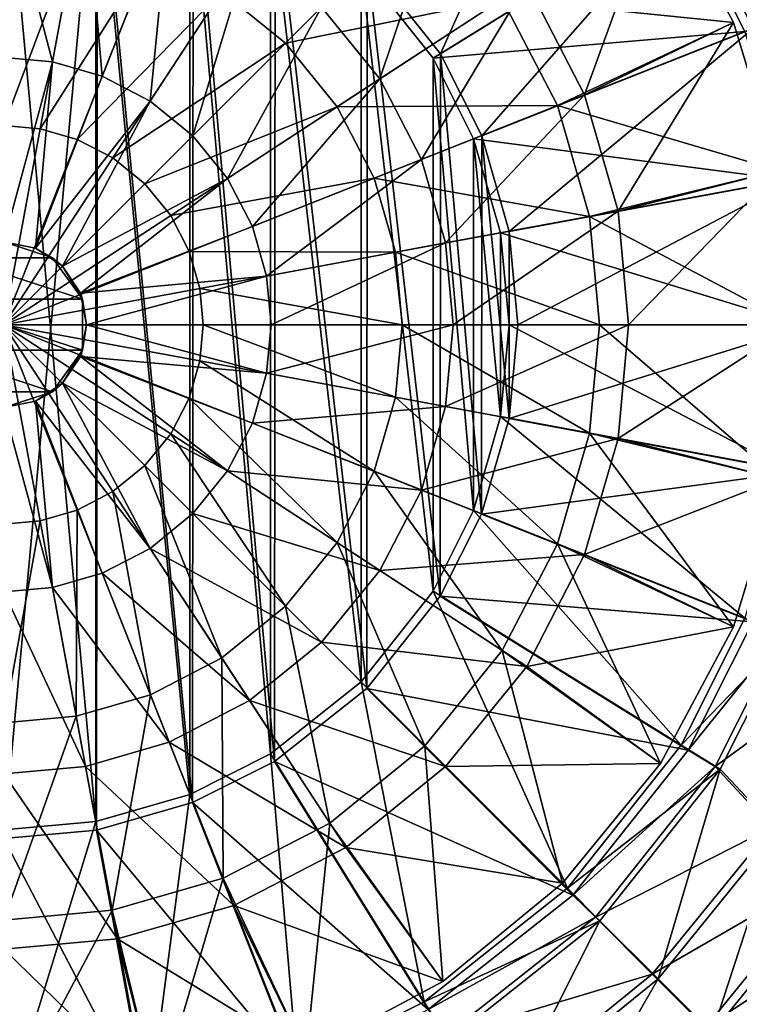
# Model space of a CAD drawing. Header units: metres. Extents: x -904 to 0, y -908 to 0.
# Tile 25 of 160: x -450 to -359, y -580 to -455. Entities that reach past the tile are written whole.
import ezdxf

# ---------------------------------------------------------------- set-up
doc = ezdxf.new("R2010")
doc.units = ezdxf.units.M

msp = doc.modelspace()

# ---------------------------------------------------------------- linework, layer by layer
at = {"layer": 'top0123416'}
for points in [[(-441.654572, -438.085907, 2155.62085), (-452.00235, -437.136505, 2155.62085), (-445.845917, -460.735443, 2161.084717)], [(-452.00235, -437.136505, 2155.62085), (-452.00235, -460.170593, 2161.084717), (-445.845917, -460.735443, 2161.084717)], [(-445.845917, -460.735443, 2161.084717), (-439.548462, -462.546082, 2161.084717), (-441.654572, -438.085907, 2155.62085)], [(-439.548462, -462.546082, 2161.084717), (-431.069733, -441.129272, 2155.62085), (-441.654572, -438.085907, 2155.62085)], [(-411.790985, -453.792603, 2155.62085), (-404.404572, -462.885529, 2155.62085), (-396.085083, -438.08667, 2147.430908)], [(-404.404572, -462.885529, 2155.62085), (-385.813599, -450.731171, 2147.430908), (-396.085083, -438.08667, 2147.430908)], [(-388.901611, -452.750031, 2129.237793), (-368.855377, -438.44693, 2134.872803), (-359.61438, -455.735596, 2134.872803)], [(-385.813599, -450.731171, 2147.430908), (-378.475647, -464.895386, 2147.430908), (-368.855377, -438.44693, 2136.720459)], [(-378.475647, -464.895386, 2147.430908), (-359.61438, -455.735596, 2136.720459), (-368.855377, -438.44693, 2136.720459)], [(-368.855377, -438.44693, 2136.720459), (-359.61438, -455.735596, 2136.720459), (-368.855377, -438.44693, 2134.872803)], [(-359.61438, -455.735596, 2136.720459), (-359.61438, -455.735596, 2134.872803), (-368.855377, -438.44693, 2134.872803)], [(-431.069733, -441.129272, 2155.62085), (-439.548462, -462.546082, 2161.084717), (-433.488403, -465.685577, 2161.084717)], [(-420.883942, -446.406158, 2155.62085), (-431.069733, -441.129272, 2155.62085), (-433.488403, -465.685577, 2161.084717)], [(-424.414032, -451.805695, 2125.1875), (-398.693848, -440.695465, 2129.237793), (-416.3526, -458.354218, 2125.1875)], [(-416.3526, -458.354218, 2125.1875), (-398.693848, -440.695465, 2129.237793), (-388.901611, -452.750031, 2129.237793)], [(-452.00235, -443.587616, 2125.1875), (-442.82843, -444.429291, 2125.1875), (-452.00235, -468.769684, 2122.751953)], [(-442.82843, -444.429291, 2125.1875), (-447.410645, -469.190948, 2122.751953), (-452.00235, -468.769684, 2122.751953)], [(-442.82843, -444.429291, 2125.1875), (-433.444366, -447.127411, 2125.1875), (-447.410645, -469.190948, 2122.751953)], [(-433.444366, -447.127411, 2125.1875), (-442.713745, -470.541412, 2122.751953), (-447.410645, -469.190948, 2122.751953)], [(-433.444366, -447.127411, 2125.1875), (-424.414032, -451.805695, 2125.1875), (-442.713745, -470.541412, 2122.751953)], [(-420.883942, -446.406158, 2155.62085), (-433.488403, -465.685577, 2161.084717), (-428.078552, -470.080139, 2161.084717)], [(-411.790985, -453.792603, 2155.62085), (-420.883942, -446.406158, 2155.62085), (-428.078552, -470.080139, 2161.084717)], [(-404.404572, -462.885529, 2155.62085), (-399.127686, -473.07135, 2155.62085), (-385.813599, -450.731171, 2147.430908)], [(-399.127686, -473.07135, 2155.62085), (-378.475647, -464.895386, 2147.430908), (-385.813599, -450.731171, 2147.430908)], [(-442.713745, -470.541412, 2122.751953), (-424.414032, -451.805695, 2125.1875), (-438.193909, -472.882965, 2122.751953)], [(-438.193909, -472.882965, 2122.751953), (-424.414032, -451.805695, 2125.1875), (-416.3526, -458.354218, 2125.1875)], [(-409.804108, -466.415619, 2125.1875), (-416.3526, -458.354218, 2125.1875), (-388.901611, -452.750031, 2129.237793)], [(-388.901611, -452.750031, 2129.237793), (-381.905975, -466.253448, 2129.237793), (-409.804108, -466.415619, 2125.1875)], [(-388.901611, -452.750031, 2129.237793), (-359.61438, -455.735596, 2134.872803), (-381.905975, -466.253448, 2129.237793)], [(-428.078552, -470.080139, 2161.084717), (-423.68399, -475.48999, 2161.084717), (-411.790985, -453.792603, 2155.62085)], [(-423.68399, -475.48999, 2161.084717), (-404.404572, -462.885529, 2155.62085), (-411.790985, -453.792603, 2155.62085)], [(-359.61438, -455.735596, 2134.872803), (-353.923798, -474.494904, 2134.872803), (-381.905975, -466.253448, 2129.237793)], [(-359.61438, -455.735596, 2136.720459), (-378.475647, -464.895386, 2147.430908), (-374.243591, -479.614502, 2147.430908)], [(-353.923798, -474.494904, 2136.720459), (-359.61438, -455.735596, 2136.720459), (-374.243591, -479.614502, 2147.430908)], [(-359.61438, -455.735596, 2136.720459), (-353.923798, -474.494904, 2136.720459), (-359.61438, -455.735596, 2134.872803)], [(-353.923798, -474.494904, 2136.720459), (-353.923798, -474.494904, 2134.872803), (-359.61438, -455.735596, 2134.872803)], [(-434.159027, -476.160614, 2122.751953), (-438.193909, -472.882965, 2122.751953), (-416.3526, -458.354218, 2125.1875)], [(-409.804108, -466.415619, 2125.1875), (-434.159027, -476.160614, 2122.751953), (-416.3526, -458.354218, 2125.1875)], [(-445.845917, -460.735443, 2161.084717), (-452.00235, -460.170593, 2161.084717), (-452.00235, -483.523987, 2163.735107)], [(-452.00235, -483.523987, 2163.735107), (-447.991852, -484.321747, 2163.735107), (-445.845917, -460.735443, 2161.084717)], [(-447.991852, -484.321747, 2163.735107), (-439.548462, -462.546082, 2161.084717), (-445.845917, -460.735443, 2161.084717)], [(-439.548462, -462.546082, 2161.084717), (-447.991852, -484.321747, 2163.735107), (-433.488403, -465.685577, 2161.084717)], [(-423.68399, -475.48999, 2161.084717), (-420.544495, -481.550079, 2161.084717), (-404.404572, -462.885529, 2155.62085)], [(-420.544495, -481.550079, 2161.084717), (-399.127686, -473.07135, 2155.62085), (-404.404572, -462.885529, 2155.62085)], [(-378.475647, -464.895386, 2147.430908), (-399.127686, -473.07135, 2155.62085), (-396.08429, -483.656158, 2155.62085)], [(-374.243591, -479.614502, 2147.430908), (-378.475647, -464.895386, 2147.430908), (-396.08429, -483.656158, 2155.62085)], [(-447.991852, -484.321747, 2163.735107), (-444.591888, -486.593506, 2163.735107), (-433.488403, -465.685577, 2161.084717)], [(-433.488403, -465.685577, 2161.084717), (-444.591888, -486.593506, 2163.735107), (-428.078552, -470.080139, 2161.084717)], [(-381.905975, -466.253448, 2129.237793), (-405.125824, -475.445953, 2125.1875), (-409.804108, -466.415619, 2125.1875)], [(-381.905975, -466.253448, 2129.237793), (-377.871368, -480.285828, 2129.237793), (-405.125824, -475.445953, 2125.1875)], [(-381.905975, -466.253448, 2129.237793), (-353.923798, -474.494904, 2134.872803), (-377.871368, -480.285828, 2129.237793)], [(-409.804108, -466.415619, 2125.1875), (-430.881378, -480.195496, 2122.751953), (-434.159027, -476.160614, 2122.751953)], [(-409.804108, -466.415619, 2125.1875), (-405.125824, -475.445953, 2125.1875), (-430.881378, -480.195496, 2122.751953)], [(-452.00235, -468.769684, 2122.751953), (-447.410645, -469.190948, 2122.751953), (-452.00235, -494.003937, 2121.941162)], [(-447.410645, -469.190948, 2122.751953), (-442.713745, -470.541412, 2122.751953), (-452.00235, -494.003937, 2121.941162)], [(-452.00235, -494.003937, 2121.941162), (-442.713745, -470.541412, 2122.751953), (-438.193909, -472.882965, 2122.751953)], [(-444.591888, -486.593506, 2163.735107), (-423.68399, -475.48999, 2161.084717), (-428.078552, -470.080139, 2161.084717)], [(-434.159027, -476.160614, 2122.751953), (-452.00235, -494.003937, 2121.941162), (-438.193909, -472.882965, 2122.751953)], [(-399.127686, -473.07135, 2155.62085), (-420.544495, -481.550079, 2161.084717), (-418.733826, -487.847534, 2161.084717)], [(-396.08429, -483.656158, 2155.62085), (-399.127686, -473.07135, 2155.62085), (-418.733826, -487.847534, 2161.084717)], [(-353.923798, -474.494904, 2134.872803), (-352.00235, -494.003937, 2134.872803), (-377.871368, -480.285828, 2129.237793)], [(-353.923798, -474.494904, 2136.720459), (-374.243591, -479.614502, 2147.430908), (-372.923401, -494.003937, 2147.430908)], [(-352.00235, -494.003937, 2136.720459), (-353.923798, -474.494904, 2136.720459), (-372.923401, -494.003937, 2147.430908)], [(-430.881378, -480.195496, 2122.751953), (-452.00235, -494.003937, 2121.941162), (-434.159027, -476.160614, 2122.751953)], [(-444.591888, -486.593506, 2163.735107), (-442.320129, -489.993439, 2163.735107), (-423.68399, -475.48999, 2161.084717)], [(-442.320129, -489.993439, 2163.735107), (-420.544495, -481.550079, 2161.084717), (-423.68399, -475.48999, 2161.084717)], [(-405.125824, -475.445953, 2125.1875), (-428.539825, -484.715332, 2122.751953), (-430.881378, -480.195496, 2122.751953)], [(-405.125824, -475.445953, 2125.1875), (-402.427704, -484.830017, 2125.1875), (-428.539825, -484.715332, 2122.751953)], [(-377.871368, -480.285828, 2129.237793), (-402.427704, -484.830017, 2125.1875), (-405.125824, -475.445953, 2125.1875)], [(-374.243591, -479.614502, 2147.430908), (-396.08429, -483.656158, 2155.62085), (-395.134918, -494.003937, 2155.62085)], [(-372.923401, -494.003937, 2147.430908), (-374.243591, -479.614502, 2147.430908), (-395.134918, -494.003937, 2155.62085)], [(-430.881378, -480.195496, 2122.751953), (-428.539825, -484.715332, 2122.751953), (-452.00235, -494.003937, 2121.941162)], [(-376.612762, -494.003937, 2129.237793), (-402.427704, -484.830017, 2125.1875), (-377.871368, -480.285828, 2129.237793)], [(-377.871368, -480.285828, 2129.237793), (-352.00235, -494.003937, 2134.872803), (-376.612762, -494.003937, 2129.237793)], [(-420.544495, -481.550079, 2161.084717), (-442.320129, -489.993439, 2163.735107), (-418.733826, -487.847534, 2161.084717)], [(-452.00235, -483.523987, 2192.399902), (-458.162292, -485.525482, 2192.399902), (-445.842377, -485.525482, 2192.399902)], [(-452.00235, -483.523987, 2163.735107), (-452.00235, -483.523987, 2192.399902), (-447.991852, -484.321747, 2163.735107)], [(-452.00235, -483.523987, 2192.399902), (-445.842377, -485.525482, 2192.399902), (-447.991852, -484.321747, 2163.735107)], [(-396.08429, -483.656158, 2155.62085), (-418.733826, -487.847534, 2161.084717), (-418.169006, -494.003937, 2161.084717)], [(-395.134918, -494.003937, 2155.62085), (-396.08429, -483.656158, 2155.62085), (-418.169006, -494.003937, 2161.084717)], [(-428.539825, -484.715332, 2122.751953), (-427.189362, -489.412231, 2122.751953), (-452.00235, -494.003937, 2121.941162)], [(-447.991852, -484.321747, 2163.735107), (-445.842377, -485.525482, 2192.399902), (-444.591888, -486.593506, 2163.735107)], [(-402.427704, -484.830017, 2125.1875), (-427.189362, -489.412231, 2122.751953), (-428.539825, -484.715332, 2122.751953)], [(-402.427704, -484.830017, 2125.1875), (-401.585999, -494.003937, 2125.1875), (-427.189362, -489.412231, 2122.751953)], [(-401.585999, -494.003937, 2125.1875), (-402.427704, -484.830017, 2125.1875), (-376.612762, -494.003937, 2129.237793)], [(-458.162292, -485.525482, 2192.399902), (-461.96936, -490.765472, 2192.399902), (-442.035339, -490.765472, 2192.399902)], [(-458.162292, -485.525482, 2192.399902), (-442.035339, -490.765472, 2192.399902), (-445.842377, -485.525482, 2192.399902)], [(-445.842377, -485.525482, 2192.399902), (-442.035339, -490.765472, 2192.399902), (-444.591888, -486.593506, 2163.735107)], [(-444.591888, -486.593506, 2163.735107), (-442.035339, -490.765472, 2192.399902), (-442.320129, -489.993439, 2163.735107)], [(-442.320129, -489.993439, 2163.735107), (-441.5224, -494.003937, 2163.735107), (-418.733826, -487.847534, 2161.084717)], [(-418.733826, -487.847534, 2161.084717), (-441.5224, -494.003937, 2163.735107), (-418.169006, -494.003937, 2161.084717)], [(-452.00235, -494.003937, 2121.941162), (-427.189362, -489.412231, 2122.751953), (-426.768066, -494.003937, 2122.751953)], [(-427.189362, -489.412231, 2122.751953), (-401.585999, -494.003937, 2125.1875), (-426.768066, -494.003937, 2122.751953)], [(-461.96936, -490.765472, 2192.399902), (-442.035339, -497.242432, 2192.399902), (-442.035339, -490.765472, 2192.399902)], [(-461.96936, -490.765472, 2192.399902), (-461.96936, -497.242432, 2192.399902), (-442.035339, -497.242432, 2192.399902)], [(-442.035339, -490.765472, 2192.399902), (-441.5224, -494.003937, 2163.735107), (-442.320129, -489.993439, 2163.735107)], [(-442.035339, -490.765472, 2192.399902), (-442.035339, -497.242432, 2192.399902), (-441.5224, -494.003937, 2163.735107)], [(-447.410645, -518.816956, 2122.751953), (-452.00235, -519.23822, 2122.751953), (-452.00235, -494.003937, 2121.941162)], [(-452.00235, -494.003937, 2121.941162), (-426.768066, -494.003937, 2122.751953), (-427.189362, -498.595642, 2122.751953)], [(-427.189362, -498.595642, 2122.751953), (-428.539825, -503.292542, 2122.751953), (-452.00235, -494.003937, 2121.941162)], [(-428.539825, -503.292542, 2122.751953), (-430.881378, -507.812378, 2122.751953), (-452.00235, -494.003937, 2121.941162)], [(-452.00235, -494.003937, 2121.941162), (-434.159027, -511.84726, 2122.751953), (-438.193909, -515.124939, 2122.751953)], [(-434.159027, -511.84726, 2122.751953), (-452.00235, -494.003937, 2121.941162), (-430.881378, -507.812378, 2122.751953)], [(-447.410645, -518.816956, 2122.751953), (-452.00235, -494.003937, 2121.941162), (-442.713745, -517.466492, 2122.751953)], [(-442.713745, -517.466492, 2122.751953), (-452.00235, -494.003937, 2121.941162), (-438.193909, -515.124939, 2122.751953)], [(-441.5224, -494.003937, 2163.735107), (-442.320129, -498.014435, 2163.735107), (-418.733826, -500.16037, 2161.084717)], [(-442.035339, -497.242432, 2192.399902), (-442.320129, -498.014435, 2163.735107), (-441.5224, -494.003937, 2163.735107)], [(-441.5224, -494.003937, 2163.735107), (-418.733826, -500.16037, 2161.084717), (-418.169006, -494.003937, 2161.084717)], [(-426.768066, -494.003937, 2122.751953), (-402.427704, -503.177856, 2125.1875), (-427.189362, -498.595642, 2122.751953)], [(-426.768066, -494.003937, 2122.751953), (-401.585999, -494.003937, 2125.1875), (-402.427704, -503.177856, 2125.1875)], [(-418.169006, -494.003937, 2161.084717), (-418.733826, -500.16037, 2161.084717), (-395.134918, -494.003937, 2155.62085)], [(-418.733826, -500.16037, 2161.084717), (-396.08429, -504.351715, 2155.62085), (-395.134918, -494.003937, 2155.62085)], [(-401.585999, -494.003937, 2125.1875), (-377.871368, -507.722046, 2129.237793), (-402.427704, -503.177856, 2125.1875)], [(-377.871368, -507.722046, 2129.237793), (-401.585999, -494.003937, 2125.1875), (-376.612762, -494.003937, 2129.237793)], [(-395.134918, -494.003937, 2155.62085), (-396.08429, -504.351715, 2155.62085), (-372.923401, -494.003937, 2147.430908)], [(-396.08429, -504.351715, 2155.62085), (-374.243591, -508.393402, 2147.430908), (-372.923401, -494.003937, 2147.430908)], [(-376.612762, -494.003937, 2129.237793), (-353.923798, -513.513, 2134.872803), (-377.871368, -507.722046, 2129.237793)], [(-352.00235, -494.003937, 2134.872803), (-353.923798, -513.513, 2134.872803), (-376.612762, -494.003937, 2129.237793)], [(-372.923401, -494.003937, 2147.430908), (-374.243591, -508.393402, 2147.430908), (-352.00235, -494.003937, 2136.720459)], [(-374.243591, -508.393402, 2147.430908), (-353.923798, -513.513, 2136.720459), (-352.00235, -494.003937, 2136.720459)], [(-461.96936, -497.242432, 2192.399902), (-445.842377, -502.482391, 2192.399902), (-442.035339, -497.242432, 2192.399902)], [(-461.96936, -497.242432, 2192.399902), (-458.162292, -502.482391, 2192.399902), (-445.842377, -502.482391, 2192.399902)], [(-442.035339, -497.242432, 2192.399902), (-445.842377, -502.482391, 2192.399902), (-444.591888, -501.414368, 2163.735107)], [(-442.320129, -498.014435, 2163.735107), (-442.035339, -497.242432, 2192.399902), (-444.591888, -501.414368, 2163.735107)], [(-442.320129, -498.014435, 2163.735107), (-444.591888, -501.414368, 2163.735107), (-423.68399, -512.517883, 2161.084717)], [(-442.320129, -498.014435, 2163.735107), (-420.544495, -506.457825, 2161.084717), (-418.733826, -500.16037, 2161.084717)], [(-420.544495, -506.457825, 2161.084717), (-442.320129, -498.014435, 2163.735107), (-423.68399, -512.517883, 2161.084717)], [(-427.189362, -498.595642, 2122.751953), (-405.125824, -512.561951, 2125.1875), (-428.539825, -503.292542, 2122.751953)], [(-427.189362, -498.595642, 2122.751953), (-402.427704, -503.177856, 2125.1875), (-405.125824, -512.561951, 2125.1875)], [(-418.733826, -500.16037, 2161.084717), (-420.544495, -506.457825, 2161.084717), (-396.08429, -504.351715, 2155.62085)], [(-444.591888, -501.414368, 2163.735107), (-447.991852, -503.686157, 2163.735107), (-433.488403, -522.322327, 2161.084717)], [(-444.591888, -501.414368, 2163.735107), (-445.842377, -502.482391, 2192.399902), (-447.991852, -503.686157, 2163.735107)], [(-423.68399, -512.517883, 2161.084717), (-444.591888, -501.414368, 2163.735107), (-428.078552, -517.927734, 2161.084717)], [(-444.591888, -501.414368, 2163.735107), (-433.488403, -522.322327, 2161.084717), (-428.078552, -517.927734, 2161.084717)], [(-458.162292, -502.482391, 2192.399902), (-452.00235, -504.483887, 2192.399902), (-445.842377, -502.482391, 2192.399902)], [(-445.842377, -502.482391, 2192.399902), (-452.00235, -504.483887, 2192.399902), (-447.991852, -503.686157, 2163.735107)], [(-428.539825, -503.292542, 2122.751953), (-409.804108, -521.592224, 2125.1875), (-430.881378, -507.812378, 2122.751953)], [(-405.125824, -512.561951, 2125.1875), (-409.804108, -521.592224, 2125.1875), (-428.539825, -503.292542, 2122.751953)], [(-402.427704, -503.177856, 2125.1875), (-381.905975, -521.754456, 2129.237793), (-405.125824, -512.561951, 2125.1875)], [(-402.427704, -503.177856, 2125.1875), (-377.871368, -507.722046, 2129.237793), (-381.905975, -521.754456, 2129.237793)], [(-447.991852, -503.686157, 2163.735107), (-452.00235, -504.483887, 2163.735107), (-445.845917, -527.272461, 2161.084717)], [(-447.991852, -503.686157, 2163.735107), (-452.00235, -504.483887, 2192.399902), (-452.00235, -504.483887, 2163.735107)], [(-445.845917, -527.272461, 2161.084717), (-452.00235, -504.483887, 2163.735107), (-452.00235, -527.83728, 2161.084717)], [(-447.991852, -503.686157, 2163.735107), (-439.548462, -525.461792, 2161.084717), (-433.488403, -522.322327, 2161.084717)], [(-439.548462, -525.461792, 2161.084717), (-447.991852, -503.686157, 2163.735107), (-445.845917, -527.272461, 2161.084717)], [(-420.544495, -506.457825, 2161.084717), (-399.127686, -514.936523, 2155.62085), (-396.08429, -504.351715, 2155.62085)], [(-396.08429, -504.351715, 2155.62085), (-399.127686, -514.936523, 2155.62085), (-374.243591, -508.393402, 2147.430908)], [(-399.127686, -514.936523, 2155.62085), (-420.544495, -506.457825, 2161.084717), (-423.68399, -512.517883, 2161.084717)], [(-430.881378, -507.812378, 2122.751953), (-416.3526, -529.653687, 2125.1875), (-434.159027, -511.84726, 2122.751953)], [(-409.804108, -521.592224, 2125.1875), (-416.3526, -529.653687, 2125.1875), (-430.881378, -507.812378, 2122.751953)], [(-399.127686, -514.936523, 2155.62085), (-378.475647, -523.112488, 2147.430908), (-374.243591, -508.393402, 2147.430908)], [(-377.871368, -507.722046, 2129.237793), (-359.61438, -532.272278, 2134.872803), (-381.905975, -521.754456, 2129.237793)], [(-374.243591, -508.393402, 2147.430908), (-378.475647, -523.112488, 2147.430908), (-353.923798, -513.513, 2136.720459)], [(-353.923798, -513.513, 2134.872803), (-359.61438, -532.272278, 2134.872803), (-377.871368, -507.722046, 2129.237793)], [(-434.159027, -511.84726, 2122.751953), (-424.414032, -536.202209, 2125.1875), (-438.193909, -515.124939, 2122.751953)], [(-416.3526, -529.653687, 2125.1875), (-424.414032, -536.202209, 2125.1875), (-434.159027, -511.84726, 2122.751953)], [(-404.404572, -525.122375, 2155.62085), (-423.68399, -512.517883, 2161.084717), (-428.078552, -517.927734, 2161.084717)], [(-404.404572, -525.122375, 2155.62085), (-399.127686, -514.936523, 2155.62085), (-423.68399, -512.517883, 2161.084717)], [(-409.804108, -521.592224, 2125.1875), (-405.125824, -512.561951, 2125.1875), (-388.901611, -535.257874, 2129.237793)], [(-405.125824, -512.561951, 2125.1875), (-381.905975, -521.754456, 2129.237793), (-388.901611, -535.257874, 2129.237793)], [(-378.475647, -523.112488, 2147.430908), (-359.61438, -532.272278, 2136.720459), (-353.923798, -513.513, 2136.720459)], [(-353.923798, -513.513, 2136.720459), (-359.61438, -532.272278, 2136.720459), (-353.923798, -513.513, 2134.872803)], [(-359.61438, -532.272278, 2136.720459), (-359.61438, -532.272278, 2134.872803), (-353.923798, -513.513, 2134.872803)], [(-442.713745, -517.466492, 2122.751953), (-438.193909, -515.124939, 2122.751953), (-433.444366, -540.880432, 2125.1875)], [(-438.193909, -515.124939, 2122.751953), (-424.414032, -536.202209, 2125.1875), (-433.444366, -540.880432, 2125.1875)], [(-378.475647, -523.112488, 2147.430908), (-399.127686, -514.936523, 2155.62085), (-404.404572, -525.122375, 2155.62085)], [(-442.82843, -543.578613, 2125.1875), (-447.410645, -518.816956, 2122.751953), (-442.713745, -517.466492, 2122.751953)], [(-442.82843, -543.578613, 2125.1875), (-442.713745, -517.466492, 2122.751953), (-433.444366, -540.880432, 2125.1875)], [(-428.078552, -517.927734, 2161.084717), (-433.488403, -522.322327, 2161.084717), (-411.790985, -534.215271, 2155.62085)], [(-411.790985, -534.215271, 2155.62085), (-404.404572, -525.122375, 2155.62085), (-428.078552, -517.927734, 2161.084717)], [(-442.82843, -543.578613, 2125.1875), (-452.00235, -544.420288, 2125.1875), (-447.410645, -518.816956, 2122.751953)], [(-452.00235, -544.420288, 2125.1875), (-452.00235, -519.23822, 2122.751953), (-447.410645, -518.816956, 2122.751953)], [(-433.488403, -522.322327, 2161.084717), (-439.548462, -525.461792, 2161.084717), (-420.883942, -541.601746, 2155.62085)], [(-433.488403, -522.322327, 2161.084717), (-420.883942, -541.601746, 2155.62085), (-411.790985, -534.215271, 2155.62085)], [(-398.693848, -547.312439, 2129.237793), (-416.3526, -529.653687, 2125.1875), (-409.804108, -521.592224, 2125.1875)], [(-388.901611, -535.257874, 2129.237793), (-398.693848, -547.312439, 2129.237793), (-409.804108, -521.592224, 2125.1875)], [(-381.905975, -521.754456, 2129.237793), (-368.855377, -549.560974, 2134.872803), (-388.901611, -535.257874, 2129.237793)], [(-359.61438, -532.272278, 2134.872803), (-368.855377, -549.560974, 2134.872803), (-381.905975, -521.754456, 2129.237793)], [(-385.813599, -537.276733, 2147.430908), (-378.475647, -523.112488, 2147.430908), (-404.404572, -525.122375, 2155.62085)], [(-359.61438, -532.272278, 2136.720459), (-378.475647, -523.112488, 2147.430908), (-385.813599, -537.276733, 2147.430908)], [(-431.069733, -546.878601, 2155.62085), (-439.548462, -525.461792, 2161.084717), (-445.845917, -527.272461, 2161.084717)], [(-439.548462, -525.461792, 2161.084717), (-431.069733, -546.878601, 2155.62085), (-420.883942, -541.601746, 2155.62085)], [(-385.813599, -537.276733, 2147.430908), (-404.404572, -525.122375, 2155.62085), (-411.790985, -534.215271, 2155.62085)], [(-445.845917, -527.272461, 2161.084717), (-452.00235, -527.83728, 2161.084717), (-441.654572, -549.921997, 2155.62085)], [(-441.654572, -549.921997, 2155.62085), (-431.069733, -546.878601, 2155.62085), (-445.845917, -527.272461, 2161.084717)], [(-452.00235, -527.83728, 2161.084717), (-452.00235, -550.871399, 2155.62085), (-441.654572, -549.921997, 2155.62085)], [(-424.414032, -536.202209, 2125.1875), (-416.3526, -529.653687, 2125.1875), (-410.748413, -557.104675, 2129.237793)], [(-416.3526, -529.653687, 2125.1875), (-398.693848, -547.312439, 2129.237793), (-410.748413, -557.104675, 2129.237793)], [(-368.855377, -549.560974, 2136.720459), (-359.61438, -532.272278, 2136.720459), (-385.813599, -537.276733, 2147.430908)], [(-359.61438, -532.272278, 2136.720459), (-368.855377, -549.560974, 2136.720459), (-359.61438, -532.272278, 2134.872803)], [(-368.855377, -549.560974, 2136.720459), (-368.855377, -549.560974, 2134.872803), (-359.61438, -532.272278, 2134.872803)], [(-411.790985, -534.215271, 2155.62085), (-420.883942, -541.601746, 2155.62085), (-396.085083, -549.921204, 2147.430908)], [(-396.085083, -549.921204, 2147.430908), (-385.813599, -537.276733, 2147.430908), (-411.790985, -534.215271, 2155.62085)], [(-388.901611, -535.257874, 2129.237793), (-381.291656, -564.7146, 2134.872803), (-398.693848, -547.312439, 2129.237793)], [(-368.855377, -549.560974, 2134.872803), (-381.291656, -564.7146, 2134.872803), (-388.901611, -535.257874, 2129.237793)], [(-424.414032, -536.202209, 2125.1875), (-424.251831, -564.100281, 2129.237793), (-433.444366, -540.880432, 2125.1875)], [(-424.414032, -536.202209, 2125.1875), (-410.748413, -557.104675, 2129.237793), (-424.251831, -564.100281, 2129.237793)], [(-368.855377, -549.560974, 2136.720459), (-385.813599, -537.276733, 2147.430908), (-396.085083, -549.921204, 2147.430908)], [(-442.82843, -543.578613, 2125.1875), (-433.444366, -540.880432, 2125.1875), (-438.28421, -568.134949, 2129.237793)], [(-433.444366, -540.880432, 2125.1875), (-424.251831, -564.100281, 2129.237793), (-438.28421, -568.134949, 2129.237793)], [(-420.883942, -541.601746, 2155.62085), (-431.069733, -546.878601, 2155.62085), (-408.729553, -560.192688, 2147.430908)], [(-420.883942, -541.601746, 2155.62085), (-408.729553, -560.192688, 2147.430908), (-396.085083, -549.921204, 2147.430908)], [(-438.28421, -568.134949, 2129.237793), (-452.00235, -569.393555, 2129.237793), (-442.82843, -543.578613, 2125.1875)], [(-452.00235, -569.393555, 2129.237793), (-452.00235, -544.420288, 2125.1875), (-442.82843, -543.578613, 2125.1875)], [(-422.893799, -567.53064, 2147.430908), (-431.069733, -546.878601, 2155.62085), (-441.654572, -549.921997, 2155.62085)], [(-431.069733, -546.878601, 2155.62085), (-422.893799, -567.53064, 2147.430908), (-408.729553, -560.192688, 2147.430908)], [(-398.693848, -547.312439, 2129.237793), (-396.445313, -577.150879, 2134.872803), (-410.748413, -557.104675, 2129.237793)], [(-381.291656, -564.7146, 2134.872803), (-396.445313, -577.150879, 2134.872803), (-398.693848, -547.312439, 2129.237793)], [(-381.291656, -564.7146, 2136.720459), (-368.855377, -549.560974, 2136.720459), (-396.085083, -549.921204, 2147.430908)], [(-368.855377, -549.560974, 2136.720459), (-381.291656, -564.7146, 2136.720459), (-368.855377, -549.560974, 2134.872803)], [(-381.291656, -564.7146, 2136.720459), (-381.291656, -564.7146, 2134.872803), (-368.855377, -549.560974, 2134.872803)], [(-441.654572, -549.921997, 2155.62085), (-452.00235, -550.871399, 2155.62085), (-437.612885, -571.762695, 2147.430908)], [(-452.00235, -550.871399, 2155.62085), (-452.00235, -573.082886, 2147.430908), (-437.612885, -571.762695, 2147.430908)], [(-437.612885, -571.762695, 2147.430908), (-422.893799, -567.53064, 2147.430908), (-441.654572, -549.921997, 2155.62085)], [(-396.085083, -549.921204, 2147.430908), (-408.729553, -560.192688, 2147.430908), (-381.291656, -564.7146, 2136.720459)], [(-410.748413, -557.104675, 2129.237793), (-413.734009, -586.391907, 2134.872803), (-424.251831, -564.100281, 2129.237793)], [(-396.445313, -577.150879, 2134.872803), (-413.734009, -586.391907, 2134.872803), (-410.748413, -557.104675, 2129.237793)], [(-408.729553, -560.192688, 2147.430908), (-422.893799, -567.53064, 2147.430908), (-396.445313, -577.150879, 2136.720459)], [(-408.729553, -560.192688, 2147.430908), (-396.445313, -577.150879, 2136.720459), (-381.291656, -564.7146, 2136.720459)], [(-424.251831, -564.100281, 2129.237793), (-432.493317, -592.082458, 2134.872803), (-438.28421, -568.134949, 2129.237793)], [(-413.734009, -586.391907, 2134.872803), (-432.493317, -592.082458, 2134.872803), (-424.251831, -564.100281, 2129.237793)], [(-381.291656, -564.7146, 2136.720459), (-396.445313, -577.150879, 2136.720459), (-381.291656, -564.7146, 2134.872803)], [(-396.445313, -577.150879, 2136.720459), (-396.445313, -577.150879, 2134.872803), (-381.291656, -564.7146, 2134.872803)], [(-432.493317, -592.082458, 2134.872803), (-452.00235, -594.003967, 2134.872803), (-438.28421, -568.134949, 2129.237793)], [(-438.28421, -568.134949, 2129.237793), (-452.00235, -594.003967, 2134.872803), (-452.00235, -569.393555, 2129.237793)], [(-413.734009, -586.391907, 2136.720459), (-422.893799, -567.53064, 2147.430908), (-437.612885, -571.762695, 2147.430908)], [(-422.893799, -567.53064, 2147.430908), (-413.734009, -586.391907, 2136.720459), (-396.445313, -577.150879, 2136.720459)], [(-437.612885, -571.762695, 2147.430908), (-452.00235, -573.082886, 2147.430908), (-432.493317, -592.082458, 2136.720459)], [(-432.493317, -592.082458, 2136.720459), (-413.734009, -586.391907, 2136.720459), (-437.612885, -571.762695, 2147.430908)], [(-452.00235, -573.082886, 2147.430908), (-452.00235, -594.003967, 2136.720459), (-432.493317, -592.082458, 2136.720459)], [(-396.445313, -577.150879, 2136.720459), (-413.734009, -586.391907, 2136.720459), (-396.445313, -577.150879, 2134.872803)], [(-413.734009, -586.391907, 2136.720459), (-413.734009, -586.391907, 2134.872803), (-396.445313, -577.150879, 2134.872803)]]:
    msp.add_3dface(points, dxfattribs=at)
at = {"layer": 'top0123458'}
for points in [[(-452.00235, -701.143799, 107.12117), (-465.701691, -69.252586, 123.667824), (-71.672775, -399.771973, 115.012871)], [(-73.597755, -399.508667, 118.02079), (-466.087311, -71.13604, 126.61953), (-452.00235, -703.006531, 110.073418)], [(-75.417778, -432.574921, 117.154922), (-73.597755, -399.508667, 118.02079), (-452.00235, -703.006531, 110.073418)], [(-71.672775, -399.771973, 115.012871), (-73.531425, -432.316986, 114.160645), (-452.00235, -701.143799, 107.12117)], [(-73.531425, -432.316986, 114.160645), (-74.874588, -464.850952, 113.308716), (-452.00235, -701.143799, 107.12117)], [(-75.417778, -432.574921, 117.154922), (-452.00235, -703.006531, 110.073418), (-76.747665, -466.011627, 116.27935)], [(-452.00235, -701.143799, 107.12117), (-74.874588, -464.850952, 113.308716), (-439.541016, -702.286743, 107.09124)], [(-74.874588, -464.850952, 113.308716), (-426.795593, -705.950073, 106.995316), (-439.541016, -702.286743, 107.09124)], [(-74.874588, -464.850952, 113.308716), (-76.020103, -529.826416, 111.607269), (-426.795593, -705.950073, 106.995316)], [(-452.00235, -703.006531, 110.073418), (-439.865814, -704.11969, 110.044273), (-76.747665, -466.011627, 116.27935)], [(-76.747665, -466.011627, 116.27935), (-439.865814, -704.11969, 110.044273), (-77.853539, -530.841553, 114.581718)], [(-76.020103, -529.826416, 111.607269), (-415.876404, -711.444336, 106.85144), (-426.795593, -705.950073, 106.995316)], [(-76.020103, -529.826416, 111.607269), (-75.124039, -594.647217, 109.909882), (-415.876404, -711.444336, 106.85144)], [(-439.865814, -704.11969, 110.044273), (-427.452545, -707.6875, 109.950844), (-77.853539, -530.841553, 114.581718)], [(-77.853539, -530.841553, 114.581718), (-427.452545, -707.6875, 109.950844), (-416.817261, -713.039001, 109.810707)], [(-416.817261, -713.039001, 109.810707), (-77.0112, -595.675476, 112.88398), (-77.853539, -530.841553, 114.581718)]]:
    msp.add_3dface(points, dxfattribs=at)
at = {"layer": 'top0123459'}
for points in [[(-405.987854, -448.024811, 2170), (-396.730255, -459.705109, 2170), (-379.85022, -421.907318, 2140.483643)], [(-396.730255, -459.705109, 2170), (-365.324829, -440.237183, 2140.483643), (-379.85022, -421.907318, 2140.483643)], [(-452.00235, -428.95462, 2170), (-452.00235, -559.053284, 2170), (-440.160522, -430.041565, 2170)], [(-452.00235, -559.053284, 2170), (-440.25882, -557.984436, 2170), (-440.160522, -430.041565, 2170)], [(-440.364075, -431.114349, 2167.144043), (-440.364075, -556.893555, 2167.144043), (-452.00235, -430.046539, 2167.144043)], [(-440.364075, -556.893555, 2167.144043), (-452.00235, -557.961365, 2167.144043), (-452.00235, -430.046539, 2167.144043)], [(-440.160522, -430.041565, 2170), (-440.25882, -557.984436, 2170), (-428.141388, -554.518982, 2170)], [(-440.160522, -430.041565, 2170), (-428.141388, -554.518982, 2170), (-428.04837, -433.525665, 2170)], [(-428.46048, -434.536896, 2167.144043), (-428.46048, -553.471008, 2167.144043), (-440.364075, -431.114349, 2167.144043)], [(-428.46048, -553.471008, 2167.144043), (-440.364075, -556.893555, 2167.144043), (-440.364075, -431.114349, 2167.144043)], [(-428.141388, -554.518982, 2170), (-417.731812, -549.293579, 2170), (-428.04837, -433.525665, 2170)], [(-428.04837, -433.525665, 2170), (-417.731812, -549.293579, 2170), (-417.675049, -438.749542, 2170)], [(-418.260773, -439.671112, 2167.144043), (-418.260773, -548.336792, 2167.144043), (-428.46048, -434.536896, 2167.144043)], [(-418.260773, -548.336792, 2167.144043), (-428.46048, -553.471008, 2167.144043), (-428.46048, -434.536896, 2167.144043)], [(-417.731812, -549.293579, 2170), (-406.058624, -540.053772, 2170), (-417.675049, -438.749542, 2170)], [(-417.675049, -438.749542, 2170), (-406.058624, -540.053772, 2170), (-405.987854, -448.024811, 2170)], [(-406.777618, -448.779236, 2167.144043), (-406.777618, -539.228638, 2167.144043), (-418.260773, -439.671112, 2167.144043)], [(-406.777618, -539.228638, 2167.144043), (-418.260773, -548.336792, 2167.144043), (-418.260773, -439.671112, 2167.144043)], [(-366.270477, -440.78418, 2137.627441), (-397.669525, -460.26236, 2167.144043), (-406.777618, -448.779236, 2167.144043)], [(-366.270477, -440.78418, 2137.627441), (-358.179535, -456.861298, 2137.627441), (-397.669525, -460.26236, 2167.144043)], [(-396.730255, -459.705109, 2170), (-391.505676, -470.096466, 2170), (-365.324829, -440.237183, 2140.483643)], [(-391.505676, -470.096466, 2170), (-357.141754, -456.516327, 2140.483643), (-365.324829, -440.237183, 2140.483643)], [(-366.270477, -440.78418, 2137.627441), (-352.773499, -454.721161, 2137.627441), (-358.179535, -456.861298, 2137.627441)], [(-353.426971, -455.032837, 2140.483643), (-365.324829, -440.237183, 2140.483643), (-357.141754, -456.516327, 2140.483643)], [(-397.669525, -460.26236, 2167.144043), (-397.669525, -527.745544, 2167.144043), (-406.777618, -448.779236, 2167.144043)], [(-397.669525, -527.745544, 2167.144043), (-406.777618, -539.228638, 2167.144043), (-406.777618, -448.779236, 2167.144043)], [(-406.058624, -540.053772, 2170), (-396.765717, -528.359863, 2170), (-405.987854, -448.024811, 2170)], [(-405.987854, -448.024811, 2170), (-396.765717, -528.359863, 2170), (-396.730255, -459.705109, 2170)], [(-358.179535, -456.861298, 2137.627441), (-392.535278, -470.462067, 2167.144043), (-397.669525, -460.26236, 2167.144043)], [(-358.179535, -456.861298, 2137.627441), (-352.779694, -475.641937, 2137.627441), (-392.535278, -470.462067, 2167.144043)], [(-391.505676, -470.096466, 2170), (-388.030884, -482.211273, 2170), (-357.141754, -456.516327, 2140.483643)], [(-388.030884, -482.211273, 2170), (-351.693176, -475.512665, 2140.483643), (-357.141754, -456.516327, 2140.483643)], [(-396.765717, -528.359863, 2170), (-391.542511, -518.004395, 2170), (-396.730255, -459.705109, 2170)], [(-396.730255, -459.705109, 2170), (-391.542511, -518.004395, 2170), (-391.505676, -470.096466, 2170)], [(-392.535278, -470.462067, 2167.144043), (-392.535278, -517.545776, 2167.144043), (-397.669525, -460.26236, 2167.144043)], [(-392.535278, -517.545776, 2167.144043), (-397.669525, -527.745544, 2167.144043), (-397.669525, -460.26236, 2167.144043)], [(-352.779694, -475.641937, 2137.627441), (-389.112762, -482.365692, 2167.144043), (-392.535278, -470.462067, 2167.144043)], [(-389.112762, -482.365692, 2167.144043), (-389.112762, -505.642212, 2167.144043), (-392.535278, -470.462067, 2167.144043)], [(-389.112762, -505.642212, 2167.144043), (-392.535278, -517.545776, 2167.144043), (-392.535278, -470.462067, 2167.144043)], [(-391.542511, -518.004395, 2170), (-388.049103, -505.894928, 2170), (-391.505676, -470.096466, 2170)], [(-391.505676, -470.096466, 2170), (-388.049103, -505.894928, 2170), (-388.030884, -482.211273, 2170)], [(-352.779694, -475.641937, 2137.627441), (-351.094971, -494.003937, 2137.627441), (-389.112762, -482.365692, 2167.144043)], [(-388.030884, -482.211273, 2170), (-386.953033, -494.029999, 2170), (-351.693176, -475.512665, 2140.483643)], [(-386.953033, -494.029999, 2170), (-350.003082, -494.044556, 2140.483643), (-351.693176, -475.512665, 2140.483643)], [(-351.094971, -494.003937, 2137.627441), (-388.044922, -494.003937, 2167.144043), (-389.112762, -482.365692, 2167.144043)], [(-389.112762, -482.365692, 2167.144043), (-388.044922, -494.003937, 2167.144043), (-389.112762, -505.642212, 2167.144043)], [(-388.049103, -505.894928, 2170), (-386.953033, -494.029999, 2170), (-388.030884, -482.211273, 2170)], [(-352.779694, -512.365967, 2137.627441), (-389.112762, -505.642212, 2167.144043), (-388.044922, -494.003937, 2167.144043)], [(-386.953033, -494.029999, 2170), (-388.049103, -505.894928, 2170), (-350.003082, -494.044556, 2140.483643)], [(-388.049103, -505.894928, 2170), (-351.72171, -512.649353, 2140.483643), (-350.003082, -494.044556, 2140.483643)], [(-351.094971, -494.003937, 2137.627441), (-352.779694, -512.365967, 2137.627441), (-388.044922, -494.003937, 2167.144043)], [(-358.179535, -531.146606, 2137.627441), (-392.535278, -517.545776, 2167.144043), (-389.112762, -505.642212, 2167.144043)], [(-388.049103, -505.894928, 2170), (-391.542511, -518.004395, 2170), (-351.72171, -512.649353, 2140.483643)], [(-352.779694, -512.365967, 2137.627441), (-358.179535, -531.146606, 2137.627441), (-389.112762, -505.642212, 2167.144043)], [(-391.542511, -518.004395, 2170), (-357.199524, -531.63739, 2140.483643), (-351.72171, -512.649353, 2140.483643)], [(-366.270477, -547.223694, 2137.627441), (-397.669525, -527.745544, 2167.144043), (-392.535278, -517.545776, 2167.144043)], [(-391.542511, -518.004395, 2170), (-396.765717, -528.359863, 2170), (-357.199524, -531.63739, 2140.483643)], [(-358.179535, -531.146606, 2137.627441), (-366.270477, -547.223694, 2137.627441), (-392.535278, -517.545776, 2167.144043)], [(-380.650055, -565.356201, 2137.627441), (-406.777618, -539.228638, 2167.144043), (-397.669525, -527.745544, 2167.144043)], [(-396.765717, -528.359863, 2170), (-406.058624, -540.053772, 2170), (-365.380096, -547.85968, 2140.483643)], [(-366.270477, -547.223694, 2137.627441), (-380.650055, -565.356201, 2137.627441), (-397.669525, -527.745544, 2167.144043)], [(-396.765717, -528.359863, 2170), (-365.380096, -547.85968, 2140.483643), (-357.199524, -531.63739, 2140.483643)], [(-352.773499, -533.286743, 2137.627441), (-366.270477, -547.223694, 2137.627441), (-358.179535, -531.146606, 2137.627441)], [(-365.380096, -547.85968, 2140.483643), (-353.47345, -533.092346, 2140.483643), (-357.199524, -531.63739, 2140.483643)], [(-352.773499, -533.286743, 2137.627441), (-361.329681, -550.288696, 2137.627441), (-366.270477, -547.223694, 2137.627441)], [(-361.973663, -549.956421, 2140.483643), (-353.47345, -533.092346, 2140.483643), (-365.380096, -547.85968, 2140.483643)], [(-353.47345, -533.092346, 2140.483643), (-361.973663, -549.956421, 2140.483643), (-343.997314, -536.852844, 2146.241455)], [(-361.329681, -550.288696, 2137.627441), (-352.773499, -533.286743, 2137.627441), (-353.968872, -558.09613, 2143.397461)], [(-361.973663, -549.956421, 2140.483643), (-354.799561, -557.664978, 2146.241455), (-343.997314, -536.852844, 2146.241455)], [(-398.782593, -579.73584, 2137.627441), (-418.260773, -548.336792, 2167.144043), (-406.777618, -539.228638, 2167.144043)], [(-380.650055, -565.356201, 2137.627441), (-398.782593, -579.73584, 2137.627441), (-406.777618, -539.228638, 2167.144043)], [(-406.058624, -540.053772, 2170), (-417.731812, -549.293579, 2170), (-379.961212, -566.211487, 2140.483643)], [(-406.058624, -540.053772, 2170), (-379.961212, -566.211487, 2140.483643), (-365.380096, -547.85968, 2140.483643)], [(-361.329681, -550.288696, 2137.627441), (-380.650055, -565.356201, 2137.627441), (-366.270477, -547.223694, 2137.627441)], [(-414.85968, -587.826782, 2137.627441), (-428.46048, -553.471008, 2167.144043), (-418.260773, -548.336792, 2167.144043)], [(-398.782593, -579.73584, 2137.627441), (-414.85968, -587.826782, 2137.627441), (-418.260773, -548.336792, 2167.144043)], [(-379.961212, -566.211487, 2140.483643), (-361.973663, -549.956421, 2140.483643), (-365.380096, -547.85968, 2140.483643)], [(-417.731812, -549.293579, 2170), (-428.141388, -554.518982, 2170), (-398.279755, -580.708801, 2140.483643)], [(-417.731812, -549.293579, 2170), (-398.279755, -580.708801, 2140.483643), (-379.961212, -566.211487, 2140.483643)], [(-361.329681, -550.288696, 2137.627441), (-376.538788, -569.467529, 2137.627441), (-380.650055, -565.356201, 2137.627441)], [(-377.116516, -569.023682, 2140.483643), (-361.973663, -549.956421, 2140.483643), (-379.961212, -566.211487, 2140.483643)], [(-361.973663, -549.956421, 2140.483643), (-377.116516, -569.023682, 2140.483643), (-354.799561, -557.664978, 2146.241455)], [(-376.538788, -569.467529, 2137.627441), (-361.329681, -550.288696, 2137.627441), (-369.182129, -576.824158, 2143.397461)], [(-361.329681, -550.288696, 2137.627441), (-353.968872, -558.09613, 2143.397461), (-369.182129, -576.824158, 2143.397461)], [(-433.64035, -593.226563, 2137.627441), (-440.364075, -556.893555, 2167.144043), (-428.46048, -553.471008, 2167.144043)], [(-414.85968, -587.826782, 2137.627441), (-433.64035, -593.226563, 2137.627441), (-428.46048, -553.471008, 2167.144043)], [(-428.141388, -554.518982, 2170), (-440.25882, -557.984436, 2170), (-414.587677, -588.893311, 2140.483643)], [(-428.141388, -554.518982, 2170), (-414.587677, -588.893311, 2140.483643), (-398.279755, -580.708801, 2140.483643)], [(-433.64035, -593.226563, 2137.627441), (-452.00235, -594.911316, 2137.627441), (-440.364075, -556.893555, 2167.144043)], [(-452.00235, -594.911316, 2137.627441), (-452.00235, -557.961365, 2167.144043), (-440.364075, -556.893555, 2167.144043)], [(-440.25882, -557.984436, 2170), (-452.00235, -559.053284, 2170), (-433.588135, -594.327271, 2140.483643)], [(-440.25882, -557.984436, 2170), (-433.588135, -594.327271, 2140.483643), (-414.587677, -588.893311, 2140.483643)], [(-377.116516, -569.023682, 2140.483643), (-369.91394, -576.239014, 2146.241455), (-354.799561, -557.664978, 2146.241455)], [(-354.799561, -557.664978, 2146.241455), (-369.91394, -576.239014, 2146.241455), (-346.836334, -562.880371, 2153.199219)], [(-369.182129, -576.824158, 2143.397461), (-353.968872, -558.09613, 2143.397461), (-362.330841, -583.675415, 2150.335449)], [(-353.968872, -558.09613, 2143.397461), (-345.85907, -563.398132, 2150.335449), (-362.330841, -583.675415, 2150.335449)], [(-452.00235, -559.053284, 2170), (-452.00235, -596.003235, 2140.483643), (-433.588135, -594.327271, 2140.483643)], [(-369.91394, -576.239014, 2146.241455), (-363.188965, -582.976013, 2153.199219), (-346.836334, -562.880371, 2153.199219)], [(-346.836334, -562.880371, 2153.199219), (-363.188965, -582.976013, 2153.199219), (-339.661407, -567.579407, 2161.19458)], [(-362.330841, -583.675415, 2150.335449), (-345.85907, -563.398132, 2150.335449), (-356.132538, -589.873718, 2158.309082)], [(-376.538788, -569.467529, 2137.627441), (-398.782593, -579.73584, 2137.627441), (-380.650055, -565.356201, 2137.627441)], [(-398.279755, -580.708801, 2140.483643), (-377.116516, -569.023682, 2140.483643), (-379.961212, -566.211487, 2140.483643)], [(-363.188965, -582.976013, 2153.199219), (-357.129669, -589.046143, 2161.19458), (-339.661407, -567.579407, 2161.19458)], [(-376.538788, -569.467529, 2137.627441), (-395.717621, -584.676575, 2137.627441), (-398.782593, -579.73584, 2137.627441)], [(-396.156982, -584.099121, 2140.483643), (-377.116516, -569.023682, 2140.483643), (-398.279755, -580.708801, 2140.483643)], [(-377.116516, -569.023682, 2140.483643), (-396.156982, -584.099121, 2140.483643), (-369.91394, -576.239014, 2146.241455)], [(-395.717621, -584.676575, 2137.627441), (-376.538788, -569.467529, 2137.627441), (-387.910156, -592.037415, 2143.397461)], [(-376.538788, -569.467529, 2137.627441), (-369.182129, -576.824158, 2143.397461), (-387.910156, -592.037415, 2143.397461)], [(-396.156982, -584.099121, 2140.483643), (-388.514923, -591.320251, 2146.241455), (-369.91394, -576.239014, 2146.241455)], [(-369.91394, -576.239014, 2146.241455), (-388.514923, -591.320251, 2146.241455), (-363.188965, -582.976013, 2153.199219)], [(-387.910156, -592.037415, 2143.397461), (-369.182129, -576.824158, 2143.397461), (-382.608124, -600.147217, 2150.335449)], [(-369.182129, -576.824158, 2143.397461), (-362.330841, -583.675415, 2150.335449), (-382.608124, -600.147217, 2150.335449)], [(-395.717621, -584.676575, 2137.627441), (-414.85968, -587.826782, 2137.627441), (-398.782593, -579.73584, 2137.627441)]]:
    msp.add_3dface(points, dxfattribs=at)

doc.saveas('drawing.dxf')
